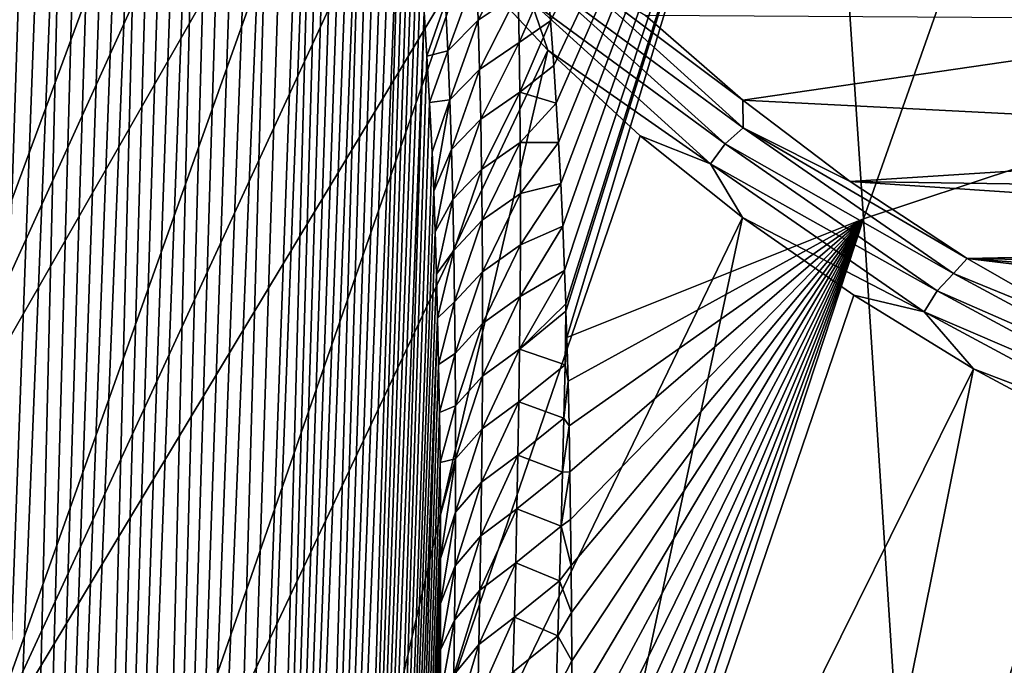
# Model space of a CAD drawing. Header units: metres. Extents: x -109 to 109, y -67 to 73.
# Tile 59 of 253: x -93.64 to -87.72, y -27.18 to -23.29. Entities that reach past the tile are written whole.
import ezdxf

# ---------------------------------------------------------------- set-up
doc = ezdxf.new("R2010")
doc.units = ezdxf.units.M
doc.layers.add('solid_508035_K244200000C76', color=7, linetype='CONTINUOUS')

msp = doc.modelspace()

# ---------------------------------------------------------------- linework, layer by layer
at = {"layer": 'solid_508035_K244200000C76'}
for points in [[(-95.034042, -24.20509, 16.948586), (-94.908722, -22.970942, 18.711132), (-92.626282, -18.852074, 13.200364)], [(-92.591751, -19.457029, 12.336399), (-95.034042, -24.20509, 16.948586), (-92.626282, -18.852074, 13.200364)], [(-94.908722, -25.439238, 15.18604), (-95.034042, -24.20509, 16.948586), (-92.591751, -19.457029, 12.336399)], [(-94.908722, -25.439238, 15.18604), (-92.591751, -19.457029, 12.336399), (-92.488319, -20.059393, 11.476132)], [(-88.564491, -24.491495, 39.961807), (-86.787979, -19.444395, 35.368492), (-88.849777, -20.225424, 34.253067)], [(-88.564491, -24.491495, 39.961807), (-86.651237, -23.857914, 40.866657), (-86.787979, -19.444395, 35.368492)], [(-93.198334, -47.217232, 47.367615), (-92.362236, -19.824793, 26.944124), (-92.45153, -19.836126, 26.717676)], [(-93.198334, -47.217232, 47.367615), (-92.27124, -19.830477, 27.197023), (-92.362236, -19.824793, 26.944124)], [(-93.198334, -47.217232, 47.367615), (-92.178375, -19.856321, 27.480795), (-92.27124, -19.830477, 27.197023)], [(-93.198334, -47.217232, 47.367615), (-92.45153, -19.836126, 26.717676), (-92.539429, -19.86215, 26.513844)], [(-93.591393, -47.734974, 46.739162), (-92.539429, -19.86215, 26.513844), (-92.626503, -19.901123, 26.328911)], [(-93.591393, -47.734974, 46.739162), (-93.198334, -47.217232, 47.367615), (-92.539429, -19.86215, 26.513844)], [(-93.591393, -47.734974, 46.739162), (-92.626503, -19.901123, 26.328911), (-92.713112, -19.951738, 26.160288)], [(-93.198334, -47.217232, 47.367615), (-92.083511, -19.906584, 27.801117), (-92.178375, -19.856321, 27.480795)], [(-93.198334, -47.217232, 47.367615), (-92.844086, -46.652439, 47.988407), (-92.083511, -19.906584, 27.801117)], [(-92.844086, -46.652439, 47.988407), (-91.986877, -19.986174, 28.163534), (-92.083511, -19.906584, 27.801117)], [(-93.591393, -47.734974, 46.739162), (-92.713112, -19.951738, 26.160288), (-92.799698, -20.013329, 26.005898)], [(-93.591393, -47.734974, 46.739162), (-92.799698, -20.013329, 26.005898), (-92.886932, -20.085762, 25.86371)], [(-92.844086, -46.652439, 47.988407), (-91.889107, -20.100954, 28.573593), (-91.986877, -19.986174, 28.163534)], [(-94.908722, -25.439238, 15.18604), (-92.488319, -20.059393, 11.476132), (-92.316422, -20.65659, 10.623249)], [(-94.022644, -48.205727, 46.103745), (-92.886932, -20.085762, 25.86371), (-92.975479, -20.169094, 25.73209)], [(-94.022644, -48.205727, 46.103745), (-93.591393, -47.734974, 46.739162), (-92.886932, -20.085762, 25.86371)], [(-92.844086, -46.652439, 47.988407), (-91.840096, -20.173752, 28.798328), (-91.889107, -20.100954, 28.573593)], [(-94.022644, -48.205727, 46.103745), (-92.975479, -20.169094, 25.73209), (-93.065994, -20.263803, 25.60988)], [(-92.844086, -46.652439, 47.988407), (-92.529488, -46.040321, 48.600651), (-91.840096, -20.173752, 28.798328)], [(-92.529488, -46.040321, 48.600651), (-91.791145, -20.257387, 29.036674), (-91.840096, -20.173752, 28.798328)], [(-94.022644, -48.205727, 46.103745), (-93.065994, -20.263803, 25.60988), (-93.159264, -20.370968, 25.496262)], [(-92.529488, -46.040321, 48.600651), (-91.742447, -20.353664, 29.290007), (-91.791145, -20.257387, 29.036674)], [(-90.469971, -23.043516, 35.989613), (-90.448669, -23.299004, 36.355686), (-88.849777, -20.225424, 34.253067)], [(-90.448669, -23.299004, 36.355686), (-90.428772, -23.568733, 36.733994), (-88.849777, -20.225424, 34.253067)], [(-90.428772, -23.568733, 36.733994), (-90.414177, -23.795853, 37.046154), (-88.849777, -20.225424, 34.253067)], [(-90.414177, -23.795853, 37.046154), (-90.400322, -24.032564, 37.366478), (-88.849777, -20.225424, 34.253067)], [(-90.400322, -24.032564, 37.366478), (-90.38723, -24.278933, 37.694775), (-88.849777, -20.225424, 34.253067)], [(-90.38723, -24.278933, 37.694775), (-90.375175, -24.535471, 38.031094), (-88.849777, -20.225424, 34.253067)], [(-90.375175, -24.535471, 38.031094), (-90.364464, -24.802704, 38.375477), (-88.849777, -20.225424, 34.253067)], [(-90.364464, -24.802704, 38.375477), (-90.357559, -25.001507, 38.62804), (-88.849777, -20.225424, 34.253067)], [(-90.357559, -25.001507, 38.62804), (-90.356079, -25.04641, 38.684719), (-88.849777, -20.225424, 34.253067)], [(-90.356079, -25.04641, 38.684719), (-90.351082, -25.205879, 38.884922), (-88.849777, -20.225424, 34.253067)], [(-90.351082, -25.205879, 38.884922), (-88.564491, -24.491495, 39.961807), (-88.849777, -20.225424, 34.253067)], [(-94.022644, -48.205727, 46.103745), (-93.159264, -20.370968, 25.496262), (-93.256241, -20.49198, 25.39053)], [(-92.529488, -46.040321, 48.600651), (-91.694115, -20.462618, 29.558384), (-91.742447, -20.353664, 29.290007)], [(-94.022644, -48.205727, 46.103745), (-93.256241, -20.49198, 25.39053), (-93.357803, -20.628469, 25.292412)], [(-92.529488, -46.040321, 48.600651), (-91.646347, -20.586226, 29.843225), (-91.694115, -20.462618, 29.558384)], [(-92.529488, -46.040321, 48.600651), (-91.599274, -20.724514, 30.144587), (-91.646347, -20.586226, 29.843225)], [(-94.534454, -26.656696, 13.44733), (-94.908722, -25.439238, 15.18604), (-92.316422, -20.65659, 10.623249)], [(-94.534454, -26.656696, 13.44733), (-92.316422, -20.65659, 10.623249), (-92.076797, -21.246058, 9.781402)], [(-94.491623, -48.629261, 45.461941), (-93.357803, -20.628469, 25.292412), (-93.464828, -20.782547, 25.202234)], [(-94.491623, -48.629261, 45.461941), (-94.022644, -48.205727, 46.103745), (-93.357803, -20.628469, 25.292412)], [(-92.529488, -46.040321, 48.600651), (-91.553116, -20.879786, 30.464155), (-91.599274, -20.724514, 30.144587)], [(-94.491623, -48.629261, 45.461941), (-93.464828, -20.782547, 25.202234), (-93.578598, -20.957266, 25.120403)], [(-92.529488, -46.040321, 48.600651), (-92.255585, -45.380466, 49.203259), (-91.553116, -20.879786, 30.464155)], [(-92.255585, -45.380466, 49.203259), (-91.508003, -21.052088, 30.801992), (-91.553116, -20.879786, 30.464155)], [(-94.491623, -48.629261, 45.461941), (-93.578598, -20.957266, 25.120403), (-93.700478, -21.156105, 25.047745)], [(-92.255585, -45.380466, 49.203259), (-91.464165, -21.243944, 31.159929), (-91.508003, -21.052088, 30.801992)], [(-94.534454, -26.656696, 13.44733), (-92.076797, -21.246058, 9.781402), (-91.770462, -21.825274, 8.954195)], [(-92.255585, -45.380466, 49.203259), (-91.421753, -21.455435, 31.538042), (-91.464165, -21.243944, 31.159929)], [(-92.255585, -45.380466, 49.203259), (-91.381035, -21.68947, 31.938318), (-91.421753, -21.455435, 31.538042)], [(-92.255585, -45.380466, 49.203259), (-91.342163, -21.946184, 32.36087), (-91.381035, -21.68947, 31.938318)], [(-93.916306, -27.841, 11.755968), (-94.534454, -26.656696, 13.44733), (-91.770462, -21.825274, 8.954195)], [(-93.916306, -27.841, 11.755968), (-91.770462, -21.825274, 8.954195), (-91.398743, -22.391758, 8.145171)], [(-92.255585, -45.380466, 49.203259), (-92.02359, -44.672195, 49.794949), (-91.342163, -21.946184, 32.36087)], [(-92.02359, -44.672195, 49.794949), (-91.317444, -22.131901, 32.656281), (-91.342163, -21.946184, 32.36087)], [(-92.02359, -44.672195, 49.794949), (-91.293694, -22.328688, 32.962284), (-91.317444, -22.131901, 32.656281)], [(-92.02359, -44.672195, 49.794949), (-91.271019, -22.537762, 33.279663), (-91.293694, -22.328688, 32.962284)], [(-93.916306, -27.841, 11.755968), (-91.398743, -22.391758, 8.145171), (-90.963226, -22.943085, 7.357794)], [(-92.02359, -44.672195, 49.794949), (-91.249535, -22.760519, 33.609341), (-91.271019, -22.537762, 33.279663)], [(-92.02359, -44.672195, 49.794949), (-91.229233, -22.996023, 33.950718), (-91.249535, -22.760519, 33.609341)], [(-90.651382, -22.841444, 35.445808), (-90.895035, -23.0049, 35.166397), (-90.884262, -23.296389, 35.563625)], [(-90.651382, -22.841444, 35.445808), (-90.884262, -23.296389, 35.563625), (-90.64341, -23.133495, 35.844528)], [(-93.06263, -28.976135, 10.134828), (-93.916306, -27.841, 11.755968), (-90.963226, -22.943085, 7.357794)], [(-93.06263, -28.976135, 10.134828), (-90.963226, -22.943085, 7.357794), (-90.465775, -23.476894, 6.595436)], [(-90.566124, -23.182922, 6.792707), (-90.465775, -23.476894, 6.595436), (-90.963226, -22.943085, 7.357794)], [(-90.470497, -23.070461, 6.778141), (-90.353241, -22.981031, 6.794214), (-89.289482, -23.942472, 5.421137)], [(-90.353241, -22.981031, 6.794214), (-89.879349, -23.264904, 6.350515), (-89.292351, -23.777845, 5.61796)], [(-89.289482, -23.942472, 5.421137), (-90.353241, -22.981031, 6.794214), (-89.292351, -23.777845, 5.61796)], [(-92.02359, -44.672195, 49.794949), (-91.210236, -23.245821, 34.304756), (-91.229233, -22.996023, 33.950718)], [(-91.080276, -23.189262, 34.8475), (-91.066231, -23.479696, 35.243641), (-90.895035, -23.0049, 35.166397)], [(-91.066231, -23.479696, 35.243641), (-90.884262, -23.296389, 35.563625), (-90.895035, -23.0049, 35.166397)], [(-90.64341, -23.133495, 35.844528), (-90.637421, -23.429361, 36.239964), (-90.469971, -23.043516, 35.989613)], [(-90.637421, -23.429361, 36.239964), (-90.448669, -23.299004, 36.355686), (-90.469971, -23.043516, 35.989613)], [(-90.566124, -23.182922, 6.792707), (-90.470497, -23.070461, 6.778141), (-89.397736, -24.040039, 5.393442)], [(-89.397736, -24.040039, 5.393442), (-90.470497, -23.070461, 6.778141), (-89.289482, -23.942472, 5.421137)], [(-90.64341, -23.133495, 35.844528), (-90.884262, -23.296389, 35.563625), (-90.87558, -23.591841, 35.957745)], [(-90.64341, -23.133495, 35.844528), (-90.87558, -23.591841, 35.957745), (-90.637421, -23.429361, 36.239964)], [(-91.080276, -23.189262, 34.8475), (-91.210236, -23.245821, 34.304756), (-91.192665, -23.511456, 34.672421)], [(-91.080276, -23.189262, 34.8475), (-91.192665, -23.511456, 34.672421), (-91.066231, -23.479696, 35.243641)], [(-89.486015, -24.159136, 5.398529), (-90.465775, -23.476894, 6.595436), (-90.566124, -23.182922, 6.792707)], [(-89.486015, -24.159136, 5.398529), (-90.566124, -23.182922, 6.792707), (-89.397736, -24.040039, 5.393442)], [(-92.02359, -44.672195, 49.794949), (-91.834892, -43.914642, 50.374195), (-91.210236, -23.245821, 34.304756)], [(-91.834892, -43.914642, 50.374195), (-91.192665, -23.511456, 34.672421), (-91.210236, -23.245821, 34.304756)], [(-89.292351, -23.777845, 5.61796), (-89.879349, -23.264904, 6.350515), (-85.94812, -23.28895, 6.316175)], [(-91.066231, -23.479696, 35.243641), (-91.05439, -23.774281, 35.636871), (-90.884262, -23.296389, 35.563625)], [(-91.05439, -23.774281, 35.636871), (-90.87558, -23.591841, 35.957745), (-90.884262, -23.296389, 35.563625)], [(-90.637421, -23.429361, 36.239964), (-90.633263, -23.728832, 36.632252), (-90.448669, -23.299004, 36.355686)], [(-90.633263, -23.728832, 36.632252), (-90.428772, -23.568733, 36.733994), (-90.448669, -23.299004, 36.355686)], [(-89.292351, -23.777845, 5.61796), (-85.94812, -23.28895, 6.316175), (-84.686142, -24.012077, 5.283441)], [(-90.637421, -23.429361, 36.239964), (-90.87558, -23.591841, 35.957745), (-90.868813, -23.891035, 36.348881)], [(-90.637421, -23.429361, 36.239964), (-90.868813, -23.891035, 36.348881), (-90.633263, -23.728832, 36.632252)], [(-91.98497, -30.046749, 8.605831), (-93.06263, -28.976135, 10.134828), (-90.465775, -23.476894, 6.595436)], [(-91.98497, -30.046749, 8.605831), (-90.465775, -23.476894, 6.595436), (-89.908524, -23.9909, 5.861361)], [(-91.834892, -43.914642, 50.374195), (-91.176498, -23.791828, 35.053043), (-91.192665, -23.511456, 34.672421)], [(-91.066231, -23.479696, 35.243641), (-91.192665, -23.511456, 34.672421), (-91.176498, -23.791828, 35.053043)], [(-91.066231, -23.479696, 35.243641), (-91.176498, -23.791828, 35.053043), (-91.05439, -23.774281, 35.636871)], [(-89.486015, -24.159136, 5.398529), (-89.908524, -23.9909, 5.861361), (-90.465775, -23.476894, 6.595436)], [(-90.633263, -23.728832, 36.632252), (-90.414177, -23.795853, 37.046154), (-90.428772, -23.568733, 36.733994)], [(-91.05439, -23.774281, 35.636871), (-91.044579, -24.072781, 36.027287), (-90.87558, -23.591841, 35.957745)], [(-91.044579, -24.072781, 36.027287), (-90.868813, -23.891035, 36.348881), (-90.87558, -23.591841, 35.957745)], [(-90.633263, -23.728832, 36.632252), (-90.868813, -23.891035, 36.348881), (-90.863815, -24.193754, 36.737148)], [(-90.633263, -23.728832, 36.632252), (-90.863815, -24.193754, 36.737148), (-90.630775, -24.031708, 37.021534)], [(-90.633263, -23.728832, 36.632252), (-90.630775, -24.031708, 37.021534), (-90.414177, -23.795853, 37.046154)], [(-91.834892, -43.914642, 50.374195), (-91.161896, -24.088892, 35.447769), (-91.176498, -23.791828, 35.053043)], [(-91.05439, -23.774281, 35.636871), (-91.176498, -23.791828, 35.053043), (-91.161896, -24.088892, 35.447769)], [(-91.05439, -23.774281, 35.636871), (-91.161896, -24.088892, 35.447769), (-91.152054, -24.323902, 35.753811)], [(-91.05439, -23.774281, 35.636871), (-91.152054, -24.323902, 35.753811), (-91.044579, -24.072781, 36.027287)], [(-90.630775, -24.031708, 37.021534), (-90.400322, -24.032564, 37.366478), (-90.414177, -23.795853, 37.046154)], [(-88.645699, -24.266598, 4.91995), (-89.292351, -23.777845, 5.61796), (-84.686142, -24.012077, 5.283441)], [(-89.289482, -23.942472, 5.421137), (-89.292351, -23.777845, 5.61796), (-88.645699, -24.266598, 4.91995)], [(-88.265167, -29.133978, 45.276665), (-86.651237, -23.857914, 40.866657), (-88.564491, -24.491495, 39.961807)], [(-88.265167, -29.133978, 45.276665), (-86.051933, -28.479815, 46.191425), (-86.651237, -23.857914, 40.866657)], [(-91.044579, -24.072781, 36.027287), (-91.036652, -24.374968, 36.414986), (-90.868813, -23.891035, 36.348881)], [(-91.036652, -24.374968, 36.414986), (-90.863815, -24.193754, 36.737148), (-90.868813, -23.891035, 36.348881)], [(-91.98497, -30.046749, 8.605831), (-89.908524, -23.9909, 5.861361), (-89.293854, -24.482899, 5.158712)], [(-89.486015, -24.159136, 5.398529), (-89.293854, -24.482899, 5.158712), (-89.908524, -23.9909, 5.861361)], [(-89.397736, -24.040039, 5.393442), (-89.289482, -23.942472, 5.421137), (-88.024025, -24.819859, 4.168099)], [(-89.289482, -23.942472, 5.421137), (-88.645699, -24.266598, 4.91995), (-87.942543, -24.728802, 4.259853)], [(-88.024025, -24.819859, 4.168099), (-89.289482, -23.942472, 5.421137), (-87.942543, -24.728802, 4.259853)], [(-90.630775, -24.031708, 37.021534), (-90.863815, -24.193754, 36.737148), (-90.860451, -24.499828, 37.12265)], [(-90.630775, -24.031708, 37.021534), (-90.860451, -24.499828, 37.12265), (-90.629845, -24.337831, 37.407913)], [(-90.630775, -24.031708, 37.021534), (-90.629845, -24.337831, 37.407913), (-90.400322, -24.032564, 37.366478)], [(-90.629845, -24.337831, 37.407913), (-90.38723, -24.278933, 37.694775), (-90.400322, -24.032564, 37.366478)], [(-89.486015, -24.159136, 5.398529), (-89.397736, -24.040039, 5.393442), (-88.121567, -24.92485, 4.129799)], [(-88.121567, -24.92485, 4.129799), (-89.397736, -24.040039, 5.393442), (-88.024025, -24.819859, 4.168099)], [(-88.645699, -24.266598, 4.91995), (-84.686142, -24.012077, 5.283441), (-83.987335, -24.334999, 4.822261)], [(-91.834892, -43.914642, 50.374195), (-91.152054, -24.323902, 35.753811), (-91.161896, -24.088892, 35.447769)], [(-91.044579, -24.072781, 36.027287), (-91.152054, -24.323902, 35.753811), (-91.14312, -24.568342, 36.067829)], [(-91.044579, -24.072781, 36.027287), (-91.14312, -24.568342, 36.067829), (-91.036652, -24.374968, 36.414986)], [(-88.201111, -25.050005, 4.126236), (-89.293854, -24.482899, 5.158712), (-89.486015, -24.159136, 5.398529)], [(-88.201111, -25.050005, 4.126236), (-89.486015, -24.159136, 5.398529), (-88.121567, -24.92485, 4.129799)], [(-91.036652, -24.374968, 36.414986), (-91.030457, -24.680641, 36.800053), (-90.863815, -24.193754, 36.737148)], [(-91.030457, -24.680641, 36.800053), (-90.860451, -24.499828, 37.12265), (-90.863815, -24.193754, 36.737148)], [(-90.630356, -24.64707, 37.791492), (-90.375175, -24.535471, 38.031094), (-90.38723, -24.278933, 37.694775)], [(-90.629845, -24.337831, 37.407913), (-90.630356, -24.64707, 37.791492), (-90.38723, -24.278933, 37.694775)], [(-88.645699, -24.266598, 4.91995), (-83.987335, -24.334999, 4.822261), (-83.252449, -24.62775, 4.40417)], [(-87.942543, -24.728802, 4.259853), (-88.645699, -24.266598, 4.91995), (-83.252449, -24.62775, 4.40417)], [(-91.834892, -43.914642, 50.374195), (-91.14312, -24.568342, 36.067829), (-91.152054, -24.323902, 35.753811)], [(-90.629845, -24.337831, 37.407913), (-90.860451, -24.499828, 37.12265), (-90.858604, -24.809111, 37.505466)], [(-90.629845, -24.337831, 37.407913), (-90.858604, -24.809111, 37.505466), (-90.630356, -24.64707, 37.791492)], [(-91.036652, -24.374968, 36.414986), (-91.14312, -24.568342, 36.067829), (-91.135147, -24.822947, 36.390228)], [(-91.036652, -24.374968, 36.414986), (-91.135147, -24.822947, 36.390228), (-91.030457, -24.680641, 36.800053)], [(-90.697899, -31.038366, 7.189656), (-91.98497, -30.046749, 8.605831), (-89.293854, -24.482899, 5.158712)], [(-91.030457, -24.680641, 36.800053), (-91.025879, -24.989647, 37.182568), (-90.860451, -24.499828, 37.12265)], [(-91.025879, -24.989647, 37.182568), (-90.858604, -24.809111, 37.505466), (-90.860451, -24.499828, 37.12265)], [(-90.697899, -31.038366, 7.189656), (-89.293854, -24.482899, 5.158712), (-88.624397, -24.950787, 4.4905)], [(-90.343765, -25.466908, 39.209), (-88.564491, -24.491495, 39.961807), (-90.351082, -25.205879, 38.884922)], [(-90.345703, -29.901779, 44.160805), (-88.265167, -29.133978, 45.276665), (-88.564491, -24.491495, 39.961807)], [(-90.340126, -29.580906, 43.831062), (-90.345703, -29.901779, 44.160805), (-88.564491, -24.491495, 39.961807)], [(-90.343765, -25.466908, 39.209), (-90.337379, -25.736393, 39.538918), (-88.564491, -24.491495, 39.961807)], [(-90.335228, -29.266335, 43.504116), (-90.340126, -29.580906, 43.831062), (-88.564491, -24.491495, 39.961807)], [(-90.337379, -25.736393, 39.538918), (-90.332108, -26.01428, 39.874233), (-88.564491, -24.491495, 39.961807)], [(-90.33107, -28.957647, 43.179581), (-90.335228, -29.266335, 43.504116), (-88.564491, -24.491495, 39.961807)], [(-90.332108, -26.01428, 39.874233), (-90.328003, -26.300613, 40.214752), (-88.564491, -24.491495, 39.961807)], [(-90.327637, -28.654694, 42.857391), (-90.33107, -28.957647, 43.179581), (-88.564491, -24.491495, 39.961807)], [(-90.328003, -26.300613, 40.214752), (-90.324959, -26.576403, 40.538502), (-88.564491, -24.491495, 39.961807)], [(-90.324928, -28.357645, 42.537846), (-90.327637, -28.654694, 42.857391), (-88.564491, -24.491495, 39.961807)], [(-90.324959, -26.576403, 40.538502), (-90.322708, -26.859737, 40.86694), (-88.564491, -24.491495, 39.961807)], [(-90.322906, -28.066671, 42.221256), (-90.324928, -28.357645, 42.537846), (-88.564491, -24.491495, 39.961807)], [(-90.32148, -27.753777, 41.87674), (-90.322906, -28.066671, 42.221256), (-88.564491, -24.491495, 39.961807)], [(-90.322708, -26.859737, 40.86694), (-90.321335, -27.150488, 41.199692), (-88.564491, -24.491495, 39.961807)], [(-90.320908, -27.448521, 41.536381), (-90.32148, -27.753777, 41.87674), (-88.564491, -24.491495, 39.961807)], [(-90.321335, -27.150488, 41.199692), (-90.320908, -27.448521, 41.536381), (-88.564491, -24.491495, 39.961807)], [(-88.201111, -25.050005, 4.126236), (-88.624397, -24.950787, 4.4905), (-89.293854, -24.482899, 5.158712)], [(-91.834892, -43.914642, 50.374195), (-91.135147, -24.822947, 36.390228), (-91.14312, -24.568342, 36.067829)], [(-90.632202, -24.959284, 38.172367), (-90.364464, -24.802704, 38.375477), (-90.375175, -24.535471, 38.031094)], [(-90.630356, -24.64707, 37.791492), (-90.632202, -24.959284, 38.172367), (-90.375175, -24.535471, 38.031094)], [(-90.630356, -24.64707, 37.791492), (-90.858604, -24.809111, 37.505466), (-90.85817, -25.121458, 37.885685)], [(-90.630356, -24.64707, 37.791492), (-90.85817, -25.121458, 37.885685), (-90.632202, -24.959284, 38.172367)], [(-86.918434, -24.747711, 4.232849), (-87.942543, -24.728802, 4.259853), (-83.252449, -24.62775, 4.40417)], [(-91.030457, -24.680641, 36.800053), (-91.135147, -24.822947, 36.390228), (-91.128235, -25.088999, 36.721718)], [(-91.030457, -24.680641, 36.800053), (-91.128235, -25.088999, 36.721718), (-91.025879, -24.989647, 37.182568)], [(-88.024025, -24.819859, 4.168099), (-87.942543, -24.728802, 4.259853), (-87.186089, -25.162371, 3.640654)], [(-86.741188, -24.874262, 4.052115), (-87.186089, -25.162371, 3.640654), (-87.942543, -24.728802, 4.259853)], [(-86.83757, -24.814659, 4.137235), (-86.741188, -24.874262, 4.052115), (-87.942543, -24.728802, 4.259853)], [(-86.918434, -24.747711, 4.232849), (-86.83757, -24.814659, 4.137235), (-87.942543, -24.728802, 4.259853)], [(-91.834892, -43.914642, 50.374195), (-91.128235, -25.088999, 36.721718), (-91.135147, -24.822947, 36.390228)], [(-91.025879, -24.989647, 37.182568), (-91.022804, -25.301832, 37.562592), (-90.858604, -24.809111, 37.505466)], [(-91.022804, -25.301832, 37.562592), (-90.85817, -25.121458, 37.885685), (-90.858604, -24.809111, 37.505466)], [(-90.635269, -25.27434, 38.550625), (-90.357559, -25.001507, 38.62804), (-90.364464, -24.802704, 38.375477)], [(-90.632202, -24.959284, 38.172367), (-90.635269, -25.27434, 38.550625), (-90.364464, -24.802704, 38.375477)], [(-88.121567, -24.92485, 4.129799), (-88.024025, -24.819859, 4.168099), (-86.576828, -25.599354, 3.054864)], [(-86.576828, -25.599354, 3.054864), (-88.024025, -24.819859, 4.168099), (-87.186089, -25.162371, 3.640654)], [(-88.201111, -25.050005, 4.126236), (-88.121567, -24.92485, 4.129799), (-86.662117, -25.710945, 3.00714)], [(-86.662117, -25.710945, 3.00714), (-88.121567, -24.92485, 4.129799), (-86.576828, -25.599354, 3.054864)], [(-91.025879, -24.989647, 37.182568), (-91.128235, -25.088999, 36.721718), (-91.122437, -25.367357, 37.062778)], [(-91.025879, -24.989647, 37.182568), (-91.122437, -25.367357, 37.062778), (-91.022804, -25.301832, 37.562592)], [(-90.632202, -24.959284, 38.172367), (-90.85817, -25.121458, 37.885685), (-90.859032, -25.436728, 38.263386)], [(-90.632202, -24.959284, 38.172367), (-90.859032, -25.436728, 38.263386), (-90.635269, -25.27434, 38.550625)], [(-90.697899, -31.038366, 7.189656), (-88.624397, -24.950787, 4.4905), (-87.903023, -25.392557, 3.859585)], [(-90.635269, -25.27434, 38.550625), (-90.356079, -25.04641, 38.684719), (-90.357559, -25.001507, 38.62804)], [(-88.201111, -25.050005, 4.126236), (-87.903023, -25.392557, 3.859585), (-88.624397, -24.950787, 4.4905)], [(-90.635269, -25.27434, 38.550625), (-90.361778, -25.369907, 39.070431), (-90.356079, -25.04641, 38.684719)], [(-90.361778, -25.369907, 39.070431), (-90.351082, -25.205879, 38.884922), (-90.356079, -25.04641, 38.684719)], [(-86.731674, -25.84148, 2.995893), (-87.903023, -25.392557, 3.859585), (-88.201111, -25.050005, 4.126236)], [(-86.731674, -25.84148, 2.995893), (-88.201111, -25.050005, 4.126236), (-86.662117, -25.710945, 3.00714)], [(-91.834892, -43.914642, 50.374195), (-91.691101, -43.106922, 50.939198), (-91.128235, -25.088999, 36.721718)], [(-91.691101, -43.106922, 50.939198), (-91.122437, -25.367357, 37.062778), (-91.128235, -25.088999, 36.721718)], [(-91.022804, -25.301832, 37.562592), (-91.021126, -25.617048, 37.940193), (-90.85817, -25.121458, 37.885685)], [(-91.021126, -25.617048, 37.940193), (-90.859032, -25.436728, 38.263386), (-90.85817, -25.121458, 37.885685)], [(-90.361778, -25.369907, 39.070431), (-90.343765, -25.466908, 39.209), (-90.351082, -25.205879, 38.884922)], [(-90.635269, -25.27434, 38.550625), (-90.859032, -25.436728, 38.263386), (-90.861107, -25.754805, 38.638638)], [(-90.635269, -25.27434, 38.550625), (-90.861107, -25.754805, 38.638638), (-90.639473, -25.592133, 38.926342)], [(-90.635269, -25.27434, 38.550625), (-90.639473, -25.592133, 38.926342), (-90.361778, -25.369907, 39.070431)], [(-91.022804, -25.301832, 37.562592), (-91.122437, -25.367357, 37.062778), (-91.117676, -25.656654, 37.412682)], [(-91.022804, -25.301832, 37.562592), (-91.117676, -25.656654, 37.412682), (-91.021126, -25.617048, 37.940193)], [(-91.691101, -43.106922, 50.939198), (-91.117676, -25.656654, 37.412682), (-91.122437, -25.367357, 37.062778)], [(-89.218834, -31.937574, 5.905454), (-90.697899, -31.038366, 7.189656), (-87.903023, -25.392557, 3.859585)], [(-90.639473, -25.592133, 38.926342), (-90.368538, -25.691128, 39.447483), (-90.361778, -25.369907, 39.070431)], [(-90.361778, -25.369907, 39.070431), (-90.368538, -25.691128, 39.447483), (-90.343765, -25.466908, 39.209)], [(-89.218834, -31.937574, 5.905454), (-87.903023, -25.392557, 3.859585), (-87.13282, -25.806322, 3.268667)], [(-86.731674, -25.84148, 2.995893), (-87.13282, -25.806322, 3.268667), (-87.903023, -25.392557, 3.859585)], [(-91.021126, -25.617048, 37.940193), (-91.020744, -25.935162, 38.315437), (-90.859032, -25.436728, 38.263386)], [(-91.020744, -25.935162, 38.315437), (-90.861107, -25.754805, 38.638638), (-90.859032, -25.436728, 38.263386)], [(-90.368538, -25.691128, 39.447483), (-90.337379, -25.736393, 39.538918), (-90.343765, -25.466908, 39.209)], [(-90.639473, -25.592133, 38.926342), (-90.861107, -25.754805, 38.638638), (-90.864311, -26.075594, 39.011494)], [(-90.639473, -25.592133, 38.926342), (-90.864311, -26.075594, 39.011494), (-90.644745, -25.912575, 39.29958)], [(-90.639473, -25.592133, 38.926342), (-90.644745, -25.912575, 39.29958), (-90.368538, -25.691128, 39.447483)], [(-91.691101, -43.106922, 50.939198), (-91.114037, -25.957928, 37.771946), (-91.117676, -25.656654, 37.412682)], [(-91.021126, -25.617048, 37.940193), (-91.117676, -25.656654, 37.412682), (-91.114037, -25.957928, 37.771946)], [(-91.021126, -25.617048, 37.940193), (-91.114037, -25.957928, 37.771946), (-91.020744, -25.935162, 38.315437)], [(-90.644745, -25.912575, 39.29958), (-90.376266, -26.014915, 39.821991), (-90.368538, -25.691128, 39.447483)], [(-90.368538, -25.691128, 39.447483), (-90.376266, -26.014915, 39.821991), (-90.337379, -25.736393, 39.538918)], [(-91.021568, -26.256069, 38.688374), (-90.864311, -26.075594, 39.011494), (-90.861107, -25.754805, 38.638638)], [(-91.020744, -25.935162, 38.315437), (-91.021568, -26.256069, 38.688374), (-90.861107, -25.754805, 38.638638)], [(-90.376266, -26.014915, 39.821991), (-90.332108, -26.01428, 39.874233), (-90.337379, -25.736393, 39.538918)], [(-89.218834, -31.937574, 5.905454), (-87.13282, -25.806322, 3.268667), (-86.317078, -26.19031, 2.720276)], [(-91.020744, -25.935162, 38.315437), (-91.114037, -25.957928, 37.771946), (-91.111603, -26.272739, 38.141384)], [(-91.020744, -25.935162, 38.315437), (-91.111603, -26.272739, 38.141384), (-91.11058, -26.53512, 38.444668)], [(-91.020744, -25.935162, 38.315437), (-91.11058, -26.53512, 38.444668), (-91.021568, -26.256069, 38.688374)], [(-90.644745, -25.912575, 39.29958), (-90.864311, -26.075594, 39.011494), (-90.868568, -26.398994, 39.382015)], [(-90.644745, -25.912575, 39.29958), (-90.868568, -26.398994, 39.382015), (-90.650993, -26.235569, 39.67041)], [(-90.644745, -25.912575, 39.29958), (-90.650993, -26.235569, 39.67041), (-90.376266, -26.014915, 39.821991)], [(-91.691101, -43.106922, 50.939198), (-91.111603, -26.272739, 38.141384), (-91.114037, -25.957928, 37.771946)], [(-90.650993, -26.235569, 39.67041), (-90.384872, -26.341181, 40.194035), (-90.376266, -26.014915, 39.821991)], [(-90.384872, -26.341181, 40.194035), (-90.328003, -26.300613, 40.214752), (-90.332108, -26.01428, 39.874233)], [(-90.376266, -26.014915, 39.821991), (-90.384872, -26.341181, 40.194035), (-90.332108, -26.01428, 39.874233)], [(-91.023537, -26.579672, 39.059052), (-90.868568, -26.398994, 39.382015), (-90.864311, -26.075594, 39.011494)], [(-91.021568, -26.256069, 38.688374), (-91.023537, -26.579672, 39.059052), (-90.864311, -26.075594, 39.011494)], [(-87.567764, -32.732212, 4.770591), (-89.218834, -31.937574, 5.905454), (-86.317078, -26.19031, 2.720276)], [(-90.650993, -26.235569, 39.67041), (-90.868568, -26.398994, 39.382015), (-90.873795, -26.724915, 39.750259)], [(-90.650993, -26.235569, 39.67041), (-90.873795, -26.724915, 39.750259), (-90.65815, -26.561024, 40.038887)], [(-90.650993, -26.235569, 39.67041), (-90.65815, -26.561024, 40.038887), (-90.384872, -26.341181, 40.194035)], [(-91.691101, -43.106922, 50.939198), (-91.11058, -26.53512, 38.444668), (-91.111603, -26.272739, 38.141384)], [(-91.021568, -26.256069, 38.688374), (-91.11058, -26.53512, 38.444668), (-91.110306, -26.805605, 38.7542)], [(-91.021568, -26.256069, 38.688374), (-91.110306, -26.805605, 38.7542), (-91.023537, -26.579672, 39.059052)], [(-90.384872, -26.341181, 40.194035), (-90.324959, -26.576403, 40.538502), (-90.328003, -26.300613, 40.214752)], [(-90.65815, -26.561024, 40.038887), (-90.394295, -26.669844, 40.563679), (-90.384872, -26.341181, 40.194035)], [(-90.384872, -26.341181, 40.194035), (-90.394295, -26.669844, 40.563679), (-90.324959, -26.576403, 40.538502)], [(-91.02655, -26.905865, 39.427513), (-90.873795, -26.724915, 39.750259), (-90.868568, -26.398994, 39.382015)], [(-91.023537, -26.579672, 39.059052), (-91.02655, -26.905865, 39.427513), (-90.868568, -26.398994, 39.382015)], [(-91.691101, -43.106922, 50.939198), (-91.110306, -26.805605, 38.7542), (-91.11058, -26.53512, 38.444668)], [(-91.023537, -26.579672, 39.059052), (-91.110306, -26.805605, 38.7542), (-91.110802, -27.084692, 39.070213)], [(-91.023537, -26.579672, 39.059052), (-91.110802, -27.084692, 39.070213), (-91.02655, -26.905865, 39.427513)], [(-90.65815, -26.561024, 40.038887), (-90.873795, -26.724915, 39.750259), (-90.879929, -27.053263, 40.116272)], [(-90.65815, -26.561024, 40.038887), (-90.879929, -27.053263, 40.116272), (-90.666145, -26.888861, 40.405071)], [(-90.65815, -26.561024, 40.038887), (-90.666145, -26.888861, 40.405071), (-90.394295, -26.669844, 40.563679)], [(-90.394295, -26.669844, 40.563679), (-90.322708, -26.859737, 40.86694), (-90.324959, -26.576403, 40.538502)], [(-90.666145, -26.888861, 40.405071), (-90.40448, -27.000837, 40.930965), (-90.394295, -26.669844, 40.563679)], [(-90.394295, -26.669844, 40.563679), (-90.40448, -27.000837, 40.930965), (-90.322708, -26.859737, 40.86694)], [(-91.03054, -27.234556, 39.793812), (-90.879929, -27.053263, 40.116272), (-90.873795, -26.724915, 39.750259)], [(-91.02655, -26.905865, 39.427513), (-91.03054, -27.234556, 39.793812), (-90.873795, -26.724915, 39.750259)], [(-91.691101, -43.106922, 50.939198), (-91.110802, -27.084692, 39.070213), (-91.110306, -26.805605, 38.7542)], [(-90.666145, -26.888861, 40.405071), (-90.879929, -27.053263, 40.116272), (-90.886894, -27.383972, 40.480099)], [(-90.666145, -26.888861, 40.405071), (-90.886894, -27.383972, 40.480099), (-90.674927, -27.219015, 40.769009)], [(-90.666145, -26.888861, 40.405071), (-90.674927, -27.219015, 40.769009), (-90.40448, -27.000837, 40.930965)], [(-90.40448, -27.000837, 40.930965), (-90.321335, -27.150488, 41.199692), (-90.322708, -26.859737, 40.86694)], [(-91.02655, -26.905865, 39.427513), (-91.110802, -27.084692, 39.070213), (-91.112144, -27.373375, 39.393173)], [(-91.02655, -26.905865, 39.427513), (-91.112144, -27.373375, 39.393173), (-91.03054, -27.234556, 39.793812)], [(-90.674927, -27.219015, 40.769009), (-90.415359, -27.334103, 41.295952), (-90.40448, -27.000837, 40.930965)], [(-90.40448, -27.000837, 40.930965), (-90.415359, -27.334103, 41.295952), (-90.321335, -27.150488, 41.199692)], [(-91.035446, -27.565666, 40.157978), (-90.886894, -27.383972, 40.480099), (-90.879929, -27.053263, 40.116272)], [(-91.03054, -27.234556, 39.793812), (-91.035446, -27.565666, 40.157978), (-90.879929, -27.053263, 40.116272)], [(-91.691101, -43.106922, 50.939198), (-91.112144, -27.373375, 39.393173), (-91.110802, -27.084692, 39.070213)], [(-90.415359, -27.334103, 41.295952), (-90.320908, -27.448521, 41.536381), (-90.321335, -27.150488, 41.199692)]]:
    msp.add_3dface(points, dxfattribs=at)

doc.saveas('drawing.dxf')
